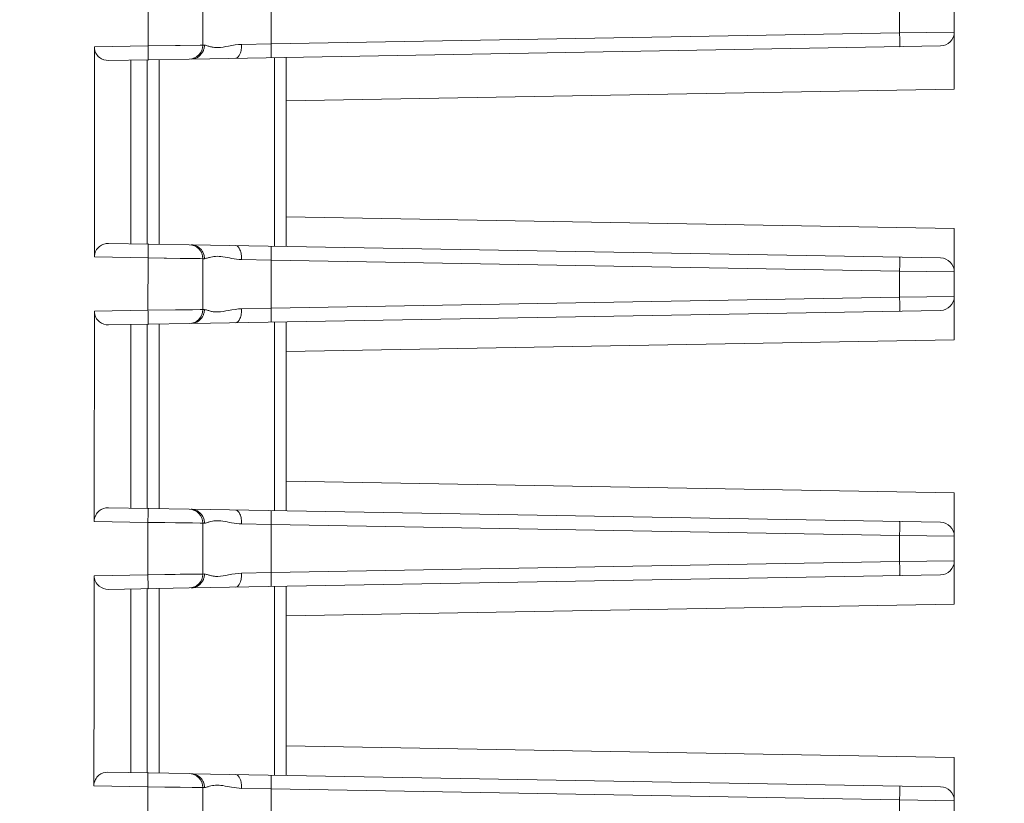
# Model space of a CAD drawing. Header units: millimetres. Extents: x -296 to 295, y -209 to 209.
# Tile 20 of 140: x -233 to -198, y -78 to -50. Entities that reach past the tile are written whole.
import ezdxf

# ---------------------------------------------------------------- set-up
doc = ezdxf.new("R2010")
doc.units = ezdxf.units.MM
doc.header["$MEASUREMENT"] = 0
doc.layers.add('layer 1', color=7, linetype='Continuous')

msp = doc.modelspace()

# ---------------------------------------------------------------- linework, layer by layer
at = {"layer": 'layer 1', "color": 1, "lineweight": 0}
msp.add_open_spline([(295.3283, 209.2747), (295.3283, 209.2747), (295.3283, -208.9236), (295.3283, -208.9236), (295.3283, -208.9236), (-296.1944, -208.9236), (-296.1944, -208.9236), (-296.1944, -208.9236), (-296.1944, 209.2747), (-296.1944, 209.2747), (-296.1944, 209.2747), (295.3283, 209.2747), (295.3283, 209.2747)], degree=3, knots=[0, 0, 0, 0, 0.25, 0.25, 0.25, 0.5, 0.5, 0.5, 0.75, 0.75, 0.75, 1, 1, 1, 1], dxfattribs=at)
at = {"layer": 'layer 1', "color": 5, "lineweight": 0}
msp.add_open_spline([(-281.2487, 194.7284), (-281.2487, 194.7284), (-281.2487, -197.0649), (-281.2487, -197.0649), (-281.2487, -197.0649), (283.3586, -197.0649), (283.3586, -197.0649)], degree=3, knots=[0, 0, 0, 0, 0.5, 0.5, 0.5, 1, 1, 1, 1], dxfattribs=at)
at = {"layer": 'layer 1', "lineweight": 9}
for points in [[(-199.8543, -52.6384), (-199.8543, -52.6384), (-199.8543, -47.6383), (-199.8543, -47.6383)], [(-228.8206, -49.1976), (-228.8206, -49.1976), (-228.8208, -51.0784), (-228.8208, -51.0784)], [(-226.8543, -49.2237), (-226.8543, -49.2237), (-226.8543, -51.053), (-226.8543, -51.053)], [(-224.3979, -49.2751), (-224.3979, -49.2751), (-224.3979, -51.0016), (-224.3979, -51.0016)], [(-201.8194, -50.6075), (-201.8194, -50.6075), (-201.8194, -49.6692), (-201.8194, -49.6692)], [(-201.8194, -50.6075), (-201.8194, -50.6075), (-199.8543, -50.5818), (-199.8543, -50.5818)], [(-200.3456, -51.0817), (-200.0729, -51.0769), (-199.8543, -50.8545), (-199.8543, -50.5818)], [(-201.8194, -50.6075), (-201.8194, -50.6075), (-224.3979, -51.0016), (-224.3979, -51.0016)], [(-230.7434, -51.1122), (-230.7451, -53.6293), (-230.7448, -56.1464), (-230.7465, -58.6634)], [(-228.8208, -51.0784), (-228.8208, -51.0784), (-230.7431, -51.1122), (-230.7431, -51.1122)], [(-226.8543, -51.053), (-226.8543, -51.053), (-228.8207, -51.0784), (-228.8207, -51.0784)], [(-227.662, -51.0633), (-227.662, -51.0633), (-228.8207, -51.0784), (-228.8207, -51.0784)], [(-227.3456, -51.553), (-227.0729, -51.5482), (-226.8543, -51.3258), (-226.8543, -51.053)], [(-227.2731, -51.5517), (-227.2731, -51.5517), (-200.3456, -51.0817), (-200.3456, -51.0817)], [(-226.7939, -51.0518), (-226.7939, -51.0518), (-226.8543, -51.053), (-226.8543, -51.053)], [(-225.4589, -51.0238), (-225.4589, -51.0238), (-224.3979, -51.0016), (-224.3979, -51.0016)], [(-230.2399, -51.6035), (-230.2399, -51.6035), (-227.3456, -51.553), (-227.3456, -51.553)], [(-229.4401, -58.1872), (-229.4401, -58.1872), (-229.4401, -51.5895), (-229.4401, -51.5895)], [(-228.8543, -51.5793), (-228.8543, -51.5793), (-228.8543, -58.1974), (-228.8543, -58.1974)], [(-228.426, -51.5718), (-228.426, -51.5718), (-228.426, -58.2049), (-228.426, -58.2049)], [(-224.2826, -58.2772), (-224.2826, -58.2772), (-224.2826, -51.4995), (-224.2826, -51.4995)], [(-223.8543, -51.492), (-223.8543, -51.492), (-223.8543, -58.2847), (-223.8543, -58.2847)], [(-199.8543, -52.6384), (-199.8543, -52.6384), (-223.8543, -53.0573), (-223.8543, -53.0573)], [(-199.8543, -57.6384), (-199.8543, -57.6384), (-223.8543, -57.2194), (-223.8543, -57.2194)], [(-199.8543, -61.6384), (-199.8543, -61.6384), (-199.8543, -57.6384), (-199.8543, -57.6384)], [(-230.2386, -58.1732), (-230.2386, -58.1732), (-227.3456, -58.2237), (-227.3456, -58.2237)], [(-226.8543, -58.7237), (-226.8543, -58.4509), (-227.0729, -58.2285), (-227.3455, -58.2237)], [(-227.2731, -58.225), (-227.2731, -58.225), (-200.3456, -58.695), (-200.3456, -58.695)], [(-230.7473, -58.6634), (-230.7473, -58.6634), (-228.8225, -58.6975), (-228.8225, -58.6975)], [(-228.8225, -58.6975), (-228.8225, -58.6975), (-228.8231, -60.5784), (-228.8231, -60.5784)], [(-228.8225, -58.6975), (-228.8225, -58.6975), (-226.8543, -58.7237), (-226.8543, -58.7237)], [(-199.8543, -59.1949), (-199.8543, -58.9222), (-200.0729, -58.6998), (-200.3456, -58.695)], [(-226.8543, -60.553), (-226.8543, -60.553), (-226.8543, -58.7237), (-226.8543, -58.7237)], [(-226.8543, -58.7237), (-226.8543, -58.7237), (-226.7939, -58.7249), (-226.7939, -58.7249)], [(-224.3979, -58.7751), (-224.3979, -58.7751), (-225.4589, -58.7529), (-225.4589, -58.7529)], [(-224.3979, -58.7751), (-224.3979, -58.7751), (-224.3979, -60.5016), (-224.3979, -60.5016)], [(-224.3979, -58.7751), (-224.3979, -58.7751), (-201.8194, -59.1692), (-201.8194, -59.1692)], [(-201.8194, -60.1075), (-201.8194, -60.1075), (-201.8194, -59.1692), (-201.8194, -59.1692)], [(-201.8194, -59.1692), (-201.8194, -59.1692), (-199.8543, -59.1949), (-199.8543, -59.1949)], [(-201.8194, -60.1075), (-201.8194, -60.1075), (-224.3979, -60.5016), (-224.3979, -60.5016)], [(-201.8194, -60.1075), (-201.8194, -60.1075), (-199.8543, -60.0818), (-199.8543, -60.0818)], [(-200.3456, -60.5817), (-200.0729, -60.5769), (-199.8543, -60.3545), (-199.8543, -60.0818)], [(-230.7476, -60.612), (-230.7493, -63.1292), (-230.7528, -65.6464), (-230.7546, -68.1636)], [(-228.8231, -60.5784), (-228.8231, -60.5784), (-230.7488, -60.612), (-230.7488, -60.612)], [(-226.8543, -60.553), (-226.8543, -60.553), (-228.823, -60.5784), (-228.823, -60.5784)], [(-227.3456, -61.053), (-227.0729, -61.0482), (-226.8543, -60.8258), (-226.8543, -60.553)], [(-227.2731, -61.0517), (-227.2731, -61.0517), (-200.3456, -60.5817), (-200.3456, -60.5817)], [(-226.7939, -60.5518), (-226.7939, -60.5518), (-226.8543, -60.553), (-226.8543, -60.553)], [(-225.4589, -60.5238), (-225.4589, -60.5238), (-224.3979, -60.5016), (-224.3979, -60.5016)], [(-230.2396, -61.1035), (-230.2396, -61.1035), (-227.3456, -61.053), (-227.3456, -61.053)], [(-229.4401, -67.6872), (-229.4401, -67.6872), (-229.4401, -61.0895), (-229.4401, -61.0895)], [(-228.8543, -61.0793), (-228.8543, -61.0793), (-228.8543, -67.6974), (-228.8543, -67.6974)], [(-228.426, -61.0718), (-228.426, -61.0718), (-228.426, -67.7049), (-228.426, -67.7049)], [(-224.2826, -67.7772), (-224.2826, -67.7772), (-224.2826, -60.9995), (-224.2826, -60.9995)], [(-223.8543, -60.992), (-223.8543, -60.992), (-223.8543, -67.7847), (-223.8543, -67.7847)], [(-199.8543, -61.6384), (-199.8543, -61.6384), (-223.8543, -62.0573), (-223.8543, -62.0573)], [(-199.8543, -67.1384), (-199.8543, -67.1384), (-223.8543, -66.7194), (-223.8543, -66.7194)], [(-199.8543, -71.1384), (-199.8543, -71.1384), (-199.8543, -67.1384), (-199.8543, -67.1384)], [(-227.3456, -67.7237), (-227.3456, -67.7237), (-230.2476, -67.6731), (-230.2476, -67.6731)], [(-226.8543, -68.2237), (-226.8543, -67.9509), (-227.0729, -67.7285), (-227.3456, -67.7237)], [(-227.2731, -67.725), (-227.2731, -67.725), (-200.3456, -68.195), (-200.3456, -68.195)], [(-230.755, -68.1636), (-230.755, -68.1636), (-228.8251, -68.1972), (-228.8251, -68.1972)], [(-228.8251, -68.1972), (-228.8251, -68.1972), (-228.8258, -70.0782), (-228.8258, -70.0782)], [(-228.825, -68.1972), (-228.825, -68.1972), (-226.8543, -68.2237), (-226.8543, -68.2237)], [(-226.8543, -68.2237), (-226.8543, -68.2237), (-226.8543, -70.053), (-226.8543, -70.053)], [(-226.8543, -68.2237), (-226.8543, -68.2237), (-226.7939, -68.2249), (-226.7939, -68.2249)], [(-224.3979, -68.2751), (-224.3979, -68.2751), (-225.4589, -68.2529), (-225.4589, -68.2529)], [(-199.8543, -68.6949), (-199.8543, -68.4222), (-200.0729, -68.1998), (-200.3456, -68.195)], [(-224.3979, -68.2751), (-224.3979, -68.2751), (-224.3979, -70.0016), (-224.3979, -70.0016)], [(-224.3979, -68.2751), (-224.3979, -68.2751), (-201.8194, -68.6692), (-201.8194, -68.6692)], [(-201.8194, -69.6075), (-201.8194, -69.6075), (-201.8194, -68.6692), (-201.8194, -68.6692)], [(-201.8194, -68.6692), (-201.8194, -68.6692), (-199.8543, -68.6949), (-199.8543, -68.6949)], [(-201.8194, -69.6075), (-201.8194, -69.6075), (-224.3979, -70.0016), (-224.3979, -70.0016)], [(-201.8194, -69.6075), (-201.8194, -69.6075), (-199.8543, -69.5818), (-199.8543, -69.5818)], [(-200.3456, -70.0817), (-200.0729, -70.0769), (-199.8543, -69.8545), (-199.8543, -69.5818)], [(-225.4589, -70.0238), (-225.4589, -70.0238), (-224.3979, -70.0016), (-224.3979, -70.0016)], [(-228.8258, -70.0782), (-228.8258, -70.0782), (-230.7571, -70.112), (-230.7571, -70.112)], [(-226.8543, -70.053), (-226.8543, -70.053), (-228.8256, -70.0781), (-228.8256, -70.0781)], [(-227.3456, -70.553), (-227.0729, -70.5482), (-226.8543, -70.3258), (-226.8543, -70.053)], [(-227.2731, -70.5517), (-227.2731, -70.5517), (-200.3456, -70.0817), (-200.3456, -70.0817)], [(-226.7939, -70.0518), (-226.7939, -70.0518), (-226.8543, -70.053), (-226.8543, -70.053)], [(-230.246, -70.6036), (-230.246, -70.6036), (-227.3456, -70.553), (-227.3456, -70.553)], [(-229.4401, -77.1872), (-229.4401, -77.1872), (-229.4401, -70.5895), (-229.4401, -70.5895)], [(-228.8543, -70.5793), (-228.8543, -70.5793), (-228.8543, -77.1974), (-228.8543, -77.1974)], [(-228.426, -70.5718), (-228.426, -70.5718), (-228.426, -77.2049), (-228.426, -77.2049)], [(-224.2826, -77.2772), (-224.2826, -77.2772), (-224.2826, -70.4995), (-224.2826, -70.4995)], [(-223.8543, -70.492), (-223.8543, -70.492), (-223.8543, -77.2847), (-223.8543, -77.2847)], [(-199.8543, -71.1384), (-199.8543, -71.1384), (-223.8532, -71.5573), (-223.8532, -71.5573)], [(-199.8543, -76.6384), (-199.8543, -76.6384), (-223.8543, -76.2194), (-223.8543, -76.2194)], [(-199.8543, -80.6384), (-199.8543, -80.6384), (-199.8543, -76.6384), (-199.8543, -76.6384)], [(-230.2607, -77.1729), (-230.2607, -77.1729), (-227.3456, -77.2237), (-227.3456, -77.2237)], [(-226.8543, -77.7237), (-226.8543, -77.4509), (-227.0729, -77.2285), (-227.3456, -77.2237)], [(-227.2731, -77.225), (-227.2731, -77.225), (-200.3456, -77.695), (-200.3456, -77.695)], [(-230.7673, -77.6632), (-230.7673, -77.6632), (-228.8287, -77.6968), (-228.8287, -77.6968)], [(-228.8287, -77.6968), (-228.8287, -77.6968), (-228.8294, -79.1974), (-228.8294, -79.1974)], [(-228.8285, -77.6968), (-228.8285, -77.6968), (-226.8543, -77.7237), (-226.8543, -77.7237)], [(-226.8543, -77.7237), (-226.8543, -77.7237), (-226.8543, -79.553), (-226.8543, -79.553)], [(-226.8543, -77.7237), (-226.8543, -77.7237), (-226.7939, -77.7249), (-226.7939, -77.7249)], [(-224.3979, -77.7751), (-224.3979, -77.7751), (-225.4589, -77.7529), (-225.4589, -77.7529)], [(-224.3979, -77.7751), (-224.3979, -77.7751), (-224.3979, -79.5016), (-224.3979, -79.5016)], [(-224.3979, -77.7751), (-224.3979, -77.7751), (-201.8194, -78.1692), (-201.8194, -78.1692)], [(-199.8543, -78.1949), (-199.8543, -77.9222), (-200.0729, -77.6998), (-200.3456, -77.695)], [(-201.8194, -79.1075), (-201.8194, -79.1075), (-201.8194, -78.1692), (-201.8194, -78.1692)], [(-199.8543, -78.1949), (-199.8543, -78.1949), (-201.8194, -78.1692), (-201.8194, -78.1692)]]:
    msp.add_open_spline(points, degree=3, dxfattribs=at)
for points, knots in [([(-201.8194, -51.1074), (-201.8161, -51.1073), (-201.8174, -51.1019), (-201.8178, -51.0977), (-201.8184, -51.0927), (-201.8176, -51.0895), (-201.8172, -51.0858), (-201.8166, -51.0808), (-201.8167, -51.075), (-201.8167, -51.0693), (-201.8167, -51.0534), (-201.8162, -51.0384), (-201.816, -51.0231), (-201.8157, -51.0026), (-201.8157, -50.9818), (-201.8158, -50.961), (-201.8158, -50.9357), (-201.8159, -50.9105), (-201.816, -50.8853), (-201.8161, -50.8565), (-201.8164, -50.8277), (-201.8167, -50.7988), (-201.8174, -50.735), (-201.8183, -50.6713), (-201.8194, -50.6075)], [0, 0, 0, 0, 0.125, 0.125, 0.125, 0.25, 0.25, 0.25, 0.375, 0.375, 0.375, 0.5, 0.5, 0.5, 0.625, 0.625, 0.625, 0.75, 0.75, 0.75, 0.875, 0.875, 0.875, 1, 1, 1, 1]), ([(-230.7434, -51.1122), (-230.7434, -51.1322), (-230.7484, -51.1523), (-230.7482, -51.1721), (-230.7479, -51.1918), (-230.7426, -51.2113), (-230.7369, -51.2305), (-230.7261, -51.2672), (-230.7138, -51.303), (-230.697, -51.3367), (-230.667, -51.3969), (-230.6226, -51.4507), (-230.5685, -51.4933), (-230.476, -51.5661), (-230.3554, -51.6061), (-230.2399, -51.6035)], [0, 0, 0, 0, 0.2, 0.2, 0.2, 0.4, 0.4, 0.4, 0.6, 0.6, 0.6, 0.8, 0.8, 0.8, 1, 1, 1, 1]), ([(-228.8207, -51.0784), (-228.8196, -51.1425), (-228.8186, -51.2066), (-228.818, -51.2706), (-228.8177, -51.2995), (-228.8175, -51.3283), (-228.8173, -51.3574), (-228.8171, -51.3828), (-228.8168, -51.4084), (-228.817, -51.4333), (-228.8171, -51.4537), (-228.8175, -51.4736), (-228.8172, -51.4955), (-228.8169, -51.5116), (-228.8163, -51.5288), (-228.8178, -51.5415), (-228.8188, -51.5493), (-228.8205, -51.5554), (-228.8189, -51.5696), (-228.8184, -51.5743), (-228.8175, -51.5798), (-228.8204, -51.5787)], [0, 0, 0, 0, 0.1428571, 0.1428571, 0.1428571, 0.2857143, 0.2857143, 0.2857143, 0.4285714, 0.4285714, 0.4285714, 0.5714286, 0.5714286, 0.5714286, 0.7142857, 0.7142857, 0.7142857, 0.8571429, 0.8571429, 0.8571429, 1, 1, 1, 1]), ([(-226.8543, -51.053), (-226.8543, -51.053), (-226.9504, -51.0542), (-226.9504, -51.0542), (-226.9504, -51.0542), (-227.662, -51.0633), (-227.662, -51.0633)], [0, 0, 0, 0, 0.5, 0.5, 0.5, 1, 1, 1, 1]), ([(-227.2731, -51.5517), (-227.1825, -51.5501), (-227.0906, -51.5208), (-227.0141, -51.4689), (-226.9335, -51.4142), (-226.87, -51.3344), (-226.8338, -51.2459)], [0, 0, 0, 0, 0.5, 0.5, 0.5, 1, 1, 1, 1]), ([(-226.8338, -51.2459), (-226.8272, -51.23), (-226.8214, -51.2137), (-226.8164, -51.1972), (-226.8021, -51.1501), (-226.7938, -51.1008), (-226.7939, -51.0518)], [0, 0, 0, 0, 0.5, 0.5, 0.5, 1, 1, 1, 1]), ([(-225.4589, -51.0238), (-225.6162, -51.0271), (-225.7718, -51.0547), (-225.9272, -51.0847), (-226.057, -51.1097), (-226.1868, -51.1364), (-226.3182, -51.1384), (-226.3716, -51.1392), (-226.4254, -51.136), (-226.4785, -51.1282), (-226.5237, -51.1215), (-226.5685, -51.1115), (-226.6123, -51.0992), (-226.6476, -51.0893), (-226.6823, -51.0779), (-226.7178, -51.0667), (-226.7427, -51.0589), (-226.768, -51.0512), (-226.7939, -51.0518)], [0, 0, 0, 0, 0.1666667, 0.1666667, 0.1666667, 0.3333333, 0.3333333, 0.3333333, 0.5, 0.5, 0.5, 0.6666667, 0.6666667, 0.6666667, 0.8333333, 0.8333333, 0.8333333, 1, 1, 1, 1]), ([(-225.4589, -51.0238), (-225.458, -51.085), (-225.4628, -51.1475), (-225.4717, -51.2071), (-225.4801, -51.2638), (-225.4924, -51.318), (-225.518, -51.376), (-225.5492, -51.4464), (-225.6002, -51.5225), (-225.6711, -51.5237)], [0, 0, 0, 0, 0.3333333, 0.3333333, 0.3333333, 0.6666667, 0.6666667, 0.6666667, 1, 1, 1, 1]), ([(-224.3979, -51.0016), (-224.3968, -51.0653), (-224.3959, -51.1291), (-224.3952, -51.1928), (-224.3949, -51.2216), (-224.3947, -51.2505), (-224.3945, -51.2793), (-224.3944, -51.3045), (-224.3944, -51.3296), (-224.3943, -51.355), (-224.3943, -51.3757), (-224.3942, -51.3966), (-224.3945, -51.4171), (-224.3948, -51.4324), (-224.3952, -51.4474), (-224.3952, -51.4634), (-224.3952, -51.4691), (-224.3952, -51.4749), (-224.3958, -51.4799), (-224.3962, -51.4835), (-224.3969, -51.4867), (-224.3964, -51.4918), (-224.3959, -51.496), (-224.3946, -51.5015), (-224.3979, -51.5015)], [0, 0, 0, 0, 0.125, 0.125, 0.125, 0.25, 0.25, 0.25, 0.375, 0.375, 0.375, 0.5, 0.5, 0.5, 0.625, 0.625, 0.625, 0.75, 0.75, 0.75, 0.875, 0.875, 0.875, 1, 1, 1, 1]), ([(-230.7465, -58.6634), (-230.7463, -58.5867), (-230.7281, -58.5085), (-230.6928, -58.4396), (-230.6619, -58.3792), (-230.6179, -58.3259), (-230.5652, -58.2833), (-230.5183, -58.2454), (-230.4645, -58.2159), (-230.4072, -58.1974), (-230.3529, -58.1798), (-230.2954, -58.1719), (-230.2386, -58.1729)], [0, 0, 0, 0, 0.25, 0.25, 0.25, 0.5, 0.5, 0.5, 0.75, 0.75, 0.75, 1, 1, 1, 1]), ([(-228.8224, -58.6975), (-228.8213, -58.6337), (-228.8204, -58.5699), (-228.8197, -58.5061), (-228.8194, -58.4772), (-228.8191, -58.4484), (-228.8189, -58.4196), (-228.8187, -58.3943), (-228.8186, -58.369), (-228.8186, -58.3438), (-228.8186, -58.3231), (-228.8186, -58.3025), (-228.8187, -58.2816), (-228.8188, -58.2661), (-228.8188, -58.2506), (-228.8193, -58.2354), (-228.8194, -58.2299), (-228.8196, -58.2245), (-228.8197, -58.2188), (-228.8198, -58.2147), (-228.8198, -58.2104), (-228.8203, -58.2069), (-228.8206, -58.2047), (-228.821, -58.2029), (-228.8209, -58.1997), (-228.8209, -58.1985), (-228.8208, -58.1972), (-228.8217, -58.1972)], [0, 0, 0, 0, 0.1111111, 0.1111111, 0.1111111, 0.2222222, 0.2222222, 0.2222222, 0.3333333, 0.3333333, 0.3333333, 0.4444444, 0.4444444, 0.4444444, 0.5555556, 0.5555556, 0.5555556, 0.6666667, 0.6666667, 0.6666667, 0.7777778, 0.7777778, 0.7777778, 0.8888889, 0.8888889, 0.8888889, 1, 1, 1, 1]), ([(-227.0891, -58.2672), (-227.1042, -58.2605), (-227.1196, -58.2546), (-227.1353, -58.2494), (-227.1797, -58.2347), (-227.2264, -58.2258), (-227.2731, -58.225)], [0, 0, 0, 0, 0.5, 0.5, 0.5, 1, 1, 1, 1]), ([(-226.8318, -58.5357), (-226.8553, -58.4766), (-226.8893, -58.4205), (-226.9337, -58.3743), (-226.9775, -58.3286), (-227.0315, -58.2925), (-227.0891, -58.2672)], [0, 0, 0, 0, 0.5, 0.5, 0.5, 1, 1, 1, 1]), ([(-225.6711, -58.253), (-225.6002, -58.2542), (-225.5492, -58.3303), (-225.518, -58.4007), (-225.4924, -58.4587), (-225.4801, -58.5129), (-225.4717, -58.5697), (-225.4628, -58.6292), (-225.458, -58.6917), (-225.4589, -58.7529)], [0, 0, 0, 0, 0.3333333, 0.3333333, 0.3333333, 0.6666667, 0.6666667, 0.6666667, 1, 1, 1, 1]), ([(-224.3979, -58.2752), (-224.3947, -58.2752), (-224.3959, -58.2807), (-224.3964, -58.2848), (-224.3969, -58.2899), (-224.3962, -58.2931), (-224.3958, -58.2968), (-224.3952, -58.3018), (-224.3952, -58.3076), (-224.3952, -58.3133), (-224.3952, -58.3292), (-224.3948, -58.3442), (-224.3945, -58.3595), (-224.3942, -58.38), (-224.3943, -58.4008), (-224.3943, -58.4216), (-224.3944, -58.4469), (-224.3944, -58.4721), (-224.3945, -58.4973), (-224.3947, -58.5261), (-224.3949, -58.5549), (-224.3952, -58.5838), (-224.3959, -58.6476), (-224.3968, -58.7113), (-224.3979, -58.7751)], [0, 0, 0, 0, 0.125, 0.125, 0.125, 0.25, 0.25, 0.25, 0.375, 0.375, 0.375, 0.5, 0.5, 0.5, 0.625, 0.625, 0.625, 0.75, 0.75, 0.75, 0.875, 0.875, 0.875, 1, 1, 1, 1]), ([(-228.8225, -58.6975), (-228.8225, -58.6975), (-227.6629, -58.7127), (-227.6629, -58.7127), (-227.6629, -58.7127), (-227.2291, -58.7185), (-227.2291, -58.7185), (-227.2291, -58.7185), (-226.9505, -58.7223), (-226.9505, -58.7223), (-226.9505, -58.7223), (-226.8543, -58.7237), (-226.8543, -58.7237)], [0, 0, 0, 0, 0.25, 0.25, 0.25, 0.5, 0.5, 0.5, 0.75, 0.75, 0.75, 1, 1, 1, 1]), ([(-226.7939, -58.7249), (-226.7939, -58.7095), (-226.7947, -58.6941), (-226.7963, -58.6787), (-226.8012, -58.6298), (-226.8136, -58.5813), (-226.8318, -58.5357)], [0, 0, 0, 0, 0.5, 0.5, 0.5, 1, 1, 1, 1]), ([(-226.7939, -58.7249), (-226.7681, -58.7255), (-226.7429, -58.7178), (-226.718, -58.7101), (-226.6827, -58.699), (-226.6483, -58.6877), (-226.613, -58.6778)], [0, 0, 0, 0, 0.5, 0.5, 0.5, 1, 1, 1, 1]), ([(-226.613, -58.6778), (-226.5443, -58.6584), (-226.4734, -58.6449), (-226.4022, -58.6403), (-226.3128, -58.6345), (-226.2229, -58.6429), (-226.1341, -58.6558), (-226.0276, -58.6714), (-225.9228, -58.6936), (-225.817, -58.7125), (-225.6986, -58.7335), (-225.579, -58.7504), (-225.4589, -58.7529)], [0, 0, 0, 0, 0.25, 0.25, 0.25, 0.5, 0.5, 0.5, 0.75, 0.75, 0.75, 1, 1, 1, 1]), ([(-201.8194, -59.1692), (-201.8183, -59.1055), (-201.8174, -59.0418), (-201.8167, -58.978), (-201.8164, -58.9492), (-201.8162, -58.9203), (-201.816, -58.8916), (-201.8159, -58.8663), (-201.8158, -58.8412), (-201.8158, -58.8159), (-201.8157, -58.7951), (-201.8157, -58.7742), (-201.816, -58.7537), (-201.8162, -58.7384), (-201.8167, -58.7234), (-201.8167, -58.7074), (-201.8167, -58.7017), (-201.8166, -58.6959), (-201.8172, -58.6909), (-201.8176, -58.6873), (-201.8184, -58.6841), (-201.8178, -58.679), (-201.8174, -58.6748), (-201.8161, -58.6694), (-201.8194, -58.6693)], [0, 0, 0, 0, 0.125, 0.125, 0.125, 0.25, 0.25, 0.25, 0.375, 0.375, 0.375, 0.5, 0.5, 0.5, 0.625, 0.625, 0.625, 0.75, 0.75, 0.75, 0.875, 0.875, 0.875, 1, 1, 1, 1]), ([(-201.8194, -60.6074), (-201.8161, -60.6073), (-201.8174, -60.6019), (-201.8178, -60.5977), (-201.8184, -60.5927), (-201.8176, -60.5895), (-201.8172, -60.5858), (-201.8166, -60.5808), (-201.8167, -60.575), (-201.8167, -60.5693), (-201.8167, -60.5534), (-201.8162, -60.5384), (-201.816, -60.5231), (-201.8157, -60.5026), (-201.8157, -60.4818), (-201.8158, -60.461), (-201.8158, -60.4357), (-201.8159, -60.4105), (-201.816, -60.3853), (-201.8161, -60.3565), (-201.8164, -60.3277), (-201.8167, -60.2988), (-201.8174, -60.235), (-201.8183, -60.1713), (-201.8194, -60.1075)], [0, 0, 0, 0, 0.125, 0.125, 0.125, 0.25, 0.25, 0.25, 0.375, 0.375, 0.375, 0.5, 0.5, 0.5, 0.625, 0.625, 0.625, 0.75, 0.75, 0.75, 0.875, 0.875, 0.875, 1, 1, 1, 1]), ([(-230.7476, -60.612), (-230.7477, -60.6887), (-230.7281, -60.7665), (-230.6927, -60.8354), (-230.6618, -60.8958), (-230.6187, -60.9493), (-230.5656, -60.9919), (-230.4748, -61.0646), (-230.3544, -61.1054), (-230.2396, -61.1035)], [0, 0, 0, 0, 0.3333333, 0.3333333, 0.3333333, 0.6666667, 0.6666667, 0.6666667, 1, 1, 1, 1]), ([(-226.8543, -60.553), (-226.8543, -60.553), (-226.9505, -60.5542), (-226.9505, -60.5542), (-226.9505, -60.5542), (-227.2292, -60.5577), (-227.2292, -60.5577), (-227.2292, -60.5577), (-227.6632, -60.5633), (-227.6632, -60.5633), (-227.6632, -60.5633), (-228.823, -60.5784), (-228.823, -60.5784)], [0, 0, 0, 0, 0.25, 0.25, 0.25, 0.5, 0.5, 0.5, 0.75, 0.75, 0.75, 1, 1, 1, 1]), ([(-228.8229, -60.5783), (-228.8218, -60.6421), (-228.8208, -60.7059), (-228.8201, -60.7696), (-228.8198, -60.7984), (-228.8196, -60.8273), (-228.8194, -60.8561), (-228.8192, -60.8814), (-228.819, -60.9066), (-228.819, -60.9319), (-228.819, -60.9526), (-228.819, -60.9733), (-228.8191, -60.9941), (-228.8192, -61.0096), (-228.8192, -61.0251), (-228.8197, -61.0404), (-228.8198, -61.0459), (-228.82, -61.0513), (-228.8201, -61.057), (-228.8202, -61.0611), (-228.8202, -61.0654), (-228.8206, -61.069), (-228.8209, -61.0711), (-228.8214, -61.0731), (-228.8213, -61.0762), (-228.8212, -61.0774), (-228.8211, -61.0786), (-228.822, -61.0787)], [0, 0, 0, 0, 0.1111111, 0.1111111, 0.1111111, 0.2222222, 0.2222222, 0.2222222, 0.3333333, 0.3333333, 0.3333333, 0.4444444, 0.4444444, 0.4444444, 0.5555556, 0.5555556, 0.5555556, 0.6666667, 0.6666667, 0.6666667, 0.7777778, 0.7777778, 0.7777778, 0.8888889, 0.8888889, 0.8888889, 1, 1, 1, 1]), ([(-227.2731, -61.0517), (-227.1825, -61.0501), (-227.0906, -61.0208), (-227.0141, -60.9689), (-226.9335, -60.9142), (-226.87, -60.8344), (-226.8338, -60.7459)], [0, 0, 0, 0, 0.5, 0.5, 0.5, 1, 1, 1, 1]), ([(-226.8338, -60.7459), (-226.8272, -60.73), (-226.8214, -60.7137), (-226.8164, -60.6972), (-226.8021, -60.6501), (-226.7938, -60.6008), (-226.7939, -60.5518)], [0, 0, 0, 0, 0.5, 0.5, 0.5, 1, 1, 1, 1]), ([(-225.4589, -60.5238), (-225.6162, -60.5271), (-225.7718, -60.5547), (-225.9272, -60.5847), (-226.057, -60.6097), (-226.1868, -60.6364), (-226.3182, -60.6384), (-226.3716, -60.6392), (-226.4254, -60.636), (-226.4785, -60.6282), (-226.5237, -60.6215), (-226.5685, -60.6115), (-226.6123, -60.5992), (-226.6476, -60.5893), (-226.6823, -60.5779), (-226.7178, -60.5667), (-226.7427, -60.5589), (-226.768, -60.5512), (-226.7939, -60.5518)], [0, 0, 0, 0, 0.1666667, 0.1666667, 0.1666667, 0.3333333, 0.3333333, 0.3333333, 0.5, 0.5, 0.5, 0.6666667, 0.6666667, 0.6666667, 0.8333333, 0.8333333, 0.8333333, 1, 1, 1, 1]), ([(-225.4589, -60.5238), (-225.458, -60.585), (-225.4628, -60.6475), (-225.4717, -60.7071), (-225.4801, -60.7638), (-225.4924, -60.818), (-225.518, -60.876), (-225.5492, -60.9464), (-225.6002, -61.0225), (-225.6711, -61.0237)], [0, 0, 0, 0, 0.3333333, 0.3333333, 0.3333333, 0.6666667, 0.6666667, 0.6666667, 1, 1, 1, 1]), ([(-224.3979, -60.5016), (-224.3968, -60.5653), (-224.3959, -60.6291), (-224.3952, -60.6928), (-224.3949, -60.7216), (-224.3947, -60.7505), (-224.3945, -60.7793), (-224.3944, -60.8045), (-224.3944, -60.8296), (-224.3943, -60.855), (-224.3943, -60.8757), (-224.3942, -60.8966), (-224.3945, -60.9171), (-224.3948, -60.9324), (-224.3952, -60.9474), (-224.3952, -60.9634), (-224.3952, -60.9691), (-224.3952, -60.9749), (-224.3958, -60.9799), (-224.3962, -60.9835), (-224.3969, -60.9867), (-224.3964, -60.9918), (-224.3959, -60.996), (-224.3946, -61.0015), (-224.3979, -61.0015)], [0, 0, 0, 0, 0.125, 0.125, 0.125, 0.25, 0.25, 0.25, 0.375, 0.375, 0.375, 0.5, 0.5, 0.5, 0.625, 0.625, 0.625, 0.75, 0.75, 0.75, 0.875, 0.875, 0.875, 1, 1, 1, 1]), ([(-230.7546, -68.1636), (-230.7545, -68.087), (-230.7358, -68.0091), (-230.7007, -67.9402), (-230.67, -67.8799), (-230.6268, -67.8266), (-230.5735, -67.7842), (-230.4825, -67.7116), (-230.3624, -67.6711), (-230.2476, -67.6731)], [0, 0, 0, 0, 0.3333333, 0.3333333, 0.3333333, 0.6666667, 0.6666667, 0.6666667, 1, 1, 1, 1]), ([(-228.8249, -68.1972), (-228.8238, -68.1335), (-228.8229, -68.0698), (-228.8222, -68.0062), (-228.8219, -67.9774), (-228.8216, -67.9486), (-228.8214, -67.9198), (-228.8212, -67.8946), (-228.821, -67.8694), (-228.8209, -67.8442), (-228.8209, -67.8236), (-228.8209, -67.803), (-228.821, -67.7822), (-228.821, -67.7667), (-228.821, -67.7512), (-228.8214, -67.736), (-228.8216, -67.7306), (-228.8217, -67.7252), (-228.8218, -67.7195), (-228.8219, -67.7154), (-228.8219, -67.7111), (-228.8223, -67.7076), (-228.8226, -67.7054), (-228.823, -67.7036), (-228.8229, -67.7004), (-228.8229, -67.6992), (-228.8227, -67.6979), (-228.8236, -67.6979)], [0, 0, 0, 0, 0.1111111, 0.1111111, 0.1111111, 0.2222222, 0.2222222, 0.2222222, 0.3333333, 0.3333333, 0.3333333, 0.4444444, 0.4444444, 0.4444444, 0.5555556, 0.5555556, 0.5555556, 0.6666667, 0.6666667, 0.6666667, 0.7777778, 0.7777778, 0.7777778, 0.8888889, 0.8888889, 0.8888889, 1, 1, 1, 1]), ([(-227.0891, -67.7672), (-227.1042, -67.7605), (-227.1196, -67.7546), (-227.1353, -67.7494), (-227.1797, -67.7347), (-227.2264, -67.7258), (-227.2731, -67.725)], [0, 0, 0, 0, 0.5, 0.5, 0.5, 1, 1, 1, 1]), ([(-226.8318, -68.0357), (-226.8553, -67.9766), (-226.8893, -67.9205), (-226.9337, -67.8743), (-226.9775, -67.8286), (-227.0315, -67.7925), (-227.0891, -67.7672)], [0, 0, 0, 0, 0.5, 0.5, 0.5, 1, 1, 1, 1]), ([(-225.6711, -67.753), (-225.6002, -67.7542), (-225.5492, -67.8303), (-225.518, -67.9007), (-225.4924, -67.9587), (-225.4801, -68.0129), (-225.4717, -68.0697), (-225.4628, -68.1292), (-225.458, -68.1917), (-225.4589, -68.2529)], [0, 0, 0, 0, 0.3333333, 0.3333333, 0.3333333, 0.6666667, 0.6666667, 0.6666667, 1, 1, 1, 1]), ([(-224.3979, -67.7752), (-224.3947, -67.7752), (-224.3959, -67.7807), (-224.3964, -67.7848), (-224.3969, -67.7899), (-224.3962, -67.7931), (-224.3958, -67.7968), (-224.3952, -67.8018), (-224.3952, -67.8076), (-224.3952, -67.8133), (-224.3952, -67.8292), (-224.3948, -67.8442), (-224.3945, -67.8595), (-224.3942, -67.88), (-224.3943, -67.9008), (-224.3943, -67.9216), (-224.3944, -67.9469), (-224.3944, -67.9721), (-224.3945, -67.9973), (-224.3947, -68.0261), (-224.3949, -68.0549), (-224.3952, -68.0838), (-224.3959, -68.1476), (-224.3968, -68.2113), (-224.3979, -68.2751)], [0, 0, 0, 0, 0.125, 0.125, 0.125, 0.25, 0.25, 0.25, 0.375, 0.375, 0.375, 0.5, 0.5, 0.5, 0.625, 0.625, 0.625, 0.75, 0.75, 0.75, 0.875, 0.875, 0.875, 1, 1, 1, 1]), ([(-228.825, -68.1972), (-228.825, -68.1972), (-228.2131, -68.2053), (-228.2131, -68.2053), (-228.2131, -68.2053), (-227.6641, -68.2125), (-227.6641, -68.2125), (-227.6641, -68.2125), (-227.2296, -68.2184), (-227.2296, -68.2184), (-227.2296, -68.2184), (-226.9506, -68.2222), (-226.9506, -68.2222), (-226.9506, -68.2222), (-226.8543, -68.2237), (-226.8543, -68.2237)], [0, 0, 0, 0, 0.2, 0.2, 0.2, 0.4, 0.4, 0.4, 0.6, 0.6, 0.6, 0.8, 0.8, 0.8, 1, 1, 1, 1]), ([(-226.7939, -68.2249), (-226.7939, -68.2095), (-226.7947, -68.1941), (-226.7963, -68.1787), (-226.8012, -68.1298), (-226.8136, -68.0813), (-226.8318, -68.0357)], [0, 0, 0, 0, 0.5, 0.5, 0.5, 1, 1, 1, 1]), ([(-226.7939, -68.2249), (-226.7681, -68.2255), (-226.7428, -68.2178), (-226.7179, -68.21), (-226.6825, -68.1989), (-226.648, -68.1876), (-226.6126, -68.1776)], [0, 0, 0, 0, 0.5, 0.5, 0.5, 1, 1, 1, 1]), ([(-226.6126, -68.1776), (-226.5439, -68.1583), (-226.473, -68.1448), (-226.4018, -68.1403), (-226.3125, -68.1346), (-226.2225, -68.1429), (-226.1338, -68.1559), (-226.0273, -68.1714), (-225.9226, -68.1937), (-225.8168, -68.2125), (-225.6985, -68.2336), (-225.5789, -68.2504), (-225.4589, -68.2529)], [0, 0, 0, 0, 0.25, 0.25, 0.25, 0.5, 0.5, 0.5, 0.75, 0.75, 0.75, 1, 1, 1, 1]), ([(-201.8194, -68.6692), (-201.8183, -68.6055), (-201.8174, -68.5418), (-201.8167, -68.478), (-201.8164, -68.4492), (-201.8162, -68.4203), (-201.816, -68.3916), (-201.8159, -68.3663), (-201.8158, -68.3412), (-201.8158, -68.3159), (-201.8157, -68.2951), (-201.8157, -68.2742), (-201.816, -68.2537), (-201.8162, -68.2384), (-201.8167, -68.2234), (-201.8167, -68.2074), (-201.8167, -68.2017), (-201.8166, -68.1959), (-201.8172, -68.1909), (-201.8176, -68.1873), (-201.8184, -68.1841), (-201.8178, -68.179), (-201.8174, -68.1748), (-201.8161, -68.1694), (-201.8194, -68.1693)], [0, 0, 0, 0, 0.125, 0.125, 0.125, 0.25, 0.25, 0.25, 0.375, 0.375, 0.375, 0.5, 0.5, 0.5, 0.625, 0.625, 0.625, 0.75, 0.75, 0.75, 0.875, 0.875, 0.875, 1, 1, 1, 1]), ([(-201.8194, -70.1074), (-201.8161, -70.1073), (-201.8174, -70.1019), (-201.8178, -70.0977), (-201.8184, -70.0927), (-201.8176, -70.0895), (-201.8172, -70.0858), (-201.8166, -70.0808), (-201.8167, -70.075), (-201.8167, -70.0693), (-201.8167, -70.0534), (-201.8162, -70.0384), (-201.816, -70.0231), (-201.8157, -70.0026), (-201.8157, -69.9818), (-201.8158, -69.961), (-201.8158, -69.9357), (-201.8159, -69.9105), (-201.816, -69.8853), (-201.8161, -69.8565), (-201.8164, -69.8277), (-201.8167, -69.7988), (-201.8174, -69.735), (-201.8183, -69.6713), (-201.8194, -69.6075)], [0, 0, 0, 0, 0.125, 0.125, 0.125, 0.25, 0.25, 0.25, 0.375, 0.375, 0.375, 0.5, 0.5, 0.5, 0.625, 0.625, 0.625, 0.75, 0.75, 0.75, 0.875, 0.875, 0.875, 1, 1, 1, 1]), ([(-225.4589, -70.0238), (-225.6162, -70.0271), (-225.7718, -70.0547), (-225.9272, -70.0847), (-226.057, -70.1097), (-226.1868, -70.1364), (-226.3182, -70.1384), (-226.3716, -70.1392), (-226.4254, -70.136), (-226.4785, -70.1282), (-226.5237, -70.1215), (-226.5685, -70.1115), (-226.6123, -70.0992), (-226.6476, -70.0893), (-226.6823, -70.0779), (-226.7178, -70.0667), (-226.7427, -70.0589), (-226.768, -70.0512), (-226.7939, -70.0518)], [0, 0, 0, 0, 0.1666667, 0.1666667, 0.1666667, 0.3333333, 0.3333333, 0.3333333, 0.5, 0.5, 0.5, 0.6666667, 0.6666667, 0.6666667, 0.8333333, 0.8333333, 0.8333333, 1, 1, 1, 1]), ([(-225.6711, -70.5237), (-225.6002, -70.5225), (-225.5492, -70.4464), (-225.518, -70.376), (-225.4924, -70.318), (-225.4801, -70.2638), (-225.4717, -70.2071), (-225.4628, -70.1475), (-225.458, -70.085), (-225.4589, -70.0238)], [0, 0, 0, 0, 0.3333333, 0.3333333, 0.3333333, 0.6666667, 0.6666667, 0.6666667, 1, 1, 1, 1]), ([(-224.3979, -70.0016), (-224.3968, -70.0653), (-224.3959, -70.1291), (-224.3952, -70.1928), (-224.3949, -70.2216), (-224.3947, -70.2505), (-224.3945, -70.2793), (-224.3944, -70.3045), (-224.3944, -70.3296), (-224.3943, -70.355), (-224.3943, -70.3757), (-224.3942, -70.3966), (-224.3945, -70.4171), (-224.3948, -70.4324), (-224.3952, -70.4474), (-224.3952, -70.4634), (-224.3952, -70.4691), (-224.3952, -70.4749), (-224.3958, -70.4799), (-224.3962, -70.4835), (-224.3969, -70.4867), (-224.3964, -70.4918), (-224.3959, -70.496), (-224.3946, -70.5015), (-224.3979, -70.5015)], [0, 0, 0, 0, 0.125, 0.125, 0.125, 0.25, 0.25, 0.25, 0.375, 0.375, 0.375, 0.5, 0.5, 0.5, 0.625, 0.625, 0.625, 0.75, 0.75, 0.75, 0.875, 0.875, 0.875, 1, 1, 1, 1]), ([(-230.7558, -70.112), (-230.7562, -70.7413), (-230.759, -71.3705), (-230.7602, -71.9998), (-230.7619, -72.9437), (-230.76, -73.8876), (-230.7611, -74.8315), (-230.7622, -75.7754), (-230.7663, -76.7193), (-230.767, -77.6632)], [0, 0, 0, 0, 0.3333333, 0.3333333, 0.3333333, 0.6666667, 0.6666667, 0.6666667, 1, 1, 1, 1]), ([(-230.246, -70.6036), (-230.3608, -70.6052), (-230.4796, -70.5664), (-230.5714, -70.4912), (-230.6839, -70.3992), (-230.7559, -70.2526), (-230.7558, -70.112)], [0, 0, 0, 0, 0.5, 0.5, 0.5, 1, 1, 1, 1]), ([(-228.8257, -70.0782), (-228.8246, -70.1419), (-228.8236, -70.2055), (-228.8228, -70.2691), (-228.8225, -70.2979), (-228.8222, -70.3267), (-228.822, -70.3554), (-228.8218, -70.3807), (-228.8217, -70.4059), (-228.8216, -70.4311), (-228.8215, -70.4519), (-228.8213, -70.4728), (-228.8216, -70.4934), (-228.8217, -70.5088), (-228.8221, -70.524), (-228.822, -70.5399), (-228.822, -70.5455), (-228.8219, -70.5513), (-228.8224, -70.5565), (-228.8227, -70.5603), (-228.8234, -70.5639), (-228.8228, -70.5686), (-228.8223, -70.5726), (-228.8209, -70.5775), (-228.8241, -70.5788)], [0, 0, 0, 0, 0.125, 0.125, 0.125, 0.25, 0.25, 0.25, 0.375, 0.375, 0.375, 0.5, 0.5, 0.5, 0.625, 0.625, 0.625, 0.75, 0.75, 0.75, 0.875, 0.875, 0.875, 1, 1, 1, 1]), ([(-226.8543, -70.053), (-226.8543, -70.053), (-226.9507, -70.0541), (-226.9507, -70.0541), (-226.9507, -70.0541), (-227.2298, -70.0575), (-227.2298, -70.0575), (-227.2298, -70.0575), (-227.6644, -70.0631), (-227.6644, -70.0631), (-227.6644, -70.0631), (-228.2136, -70.0702), (-228.2136, -70.0702), (-228.2136, -70.0702), (-228.8256, -70.0781), (-228.8256, -70.0781)], [0, 0, 0, 0, 0.2, 0.2, 0.2, 0.4, 0.4, 0.4, 0.6, 0.6, 0.6, 0.8, 0.8, 0.8, 1, 1, 1, 1]), ([(-227.2731, -70.5517), (-227.1825, -70.5501), (-227.0906, -70.5208), (-227.0141, -70.4689), (-226.9335, -70.4142), (-226.87, -70.3344), (-226.8338, -70.2459)], [0, 0, 0, 0, 0.5, 0.5, 0.5, 1, 1, 1, 1]), ([(-226.8338, -70.2459), (-226.8272, -70.23), (-226.8214, -70.2137), (-226.8164, -70.1972), (-226.8021, -70.1501), (-226.7938, -70.1008), (-226.7939, -70.0518)], [0, 0, 0, 0, 0.5, 0.5, 0.5, 1, 1, 1, 1]), ([(-230.767, -77.6632), (-230.7669, -77.5867), (-230.748, -77.5089), (-230.713, -77.4401), (-230.6823, -77.3798), (-230.6392, -77.3265), (-230.5861, -77.284), (-230.4953, -77.2115), (-230.3753, -77.1709), (-230.2607, -77.1729)], [0, 0, 0, 0, 0.3333333, 0.3333333, 0.3333333, 0.6666667, 0.6666667, 0.6666667, 1, 1, 1, 1]), ([(-228.8285, -77.6968), (-228.8273, -77.6332), (-228.8264, -77.5695), (-228.8256, -77.5058), (-228.8253, -77.4771), (-228.825, -77.4483), (-228.8247, -77.4196), (-228.8245, -77.3944), (-228.8243, -77.3692), (-228.8242, -77.344), (-228.8241, -77.3234), (-228.8241, -77.3028), (-228.8241, -77.282), (-228.8241, -77.2666), (-228.824, -77.251), (-228.8244, -77.2359), (-228.8245, -77.2305), (-228.8247, -77.2251), (-228.8247, -77.2194), (-228.8247, -77.2153), (-228.8246, -77.211), (-228.8251, -77.2075), (-228.8254, -77.2054), (-228.8258, -77.2036), (-228.8256, -77.2003), (-228.8255, -77.1992), (-228.8254, -77.1979), (-228.8262, -77.1979)], [0, 0, 0, 0, 0.1111111, 0.1111111, 0.1111111, 0.2222222, 0.2222222, 0.2222222, 0.3333333, 0.3333333, 0.3333333, 0.4444444, 0.4444444, 0.4444444, 0.5555556, 0.5555556, 0.5555556, 0.6666667, 0.6666667, 0.6666667, 0.7777778, 0.7777778, 0.7777778, 0.8888889, 0.8888889, 0.8888889, 1, 1, 1, 1]), ([(-227.0891, -77.2672), (-227.1042, -77.2605), (-227.1196, -77.2546), (-227.1353, -77.2494), (-227.1797, -77.2347), (-227.2264, -77.2258), (-227.2731, -77.225)], [0, 0, 0, 0, 0.5, 0.5, 0.5, 1, 1, 1, 1]), ([(-226.8318, -77.5357), (-226.8553, -77.4766), (-226.8893, -77.4205), (-226.9337, -77.3743), (-226.9775, -77.3286), (-227.0315, -77.2925), (-227.0891, -77.2672)], [0, 0, 0, 0, 0.5, 0.5, 0.5, 1, 1, 1, 1]), ([(-225.6711, -77.253), (-225.6002, -77.2542), (-225.5492, -77.3303), (-225.518, -77.4007), (-225.4924, -77.4587), (-225.4801, -77.5129), (-225.4717, -77.5697), (-225.4628, -77.6292), (-225.458, -77.6917), (-225.4589, -77.7529)], [0, 0, 0, 0, 0.3333333, 0.3333333, 0.3333333, 0.6666667, 0.6666667, 0.6666667, 1, 1, 1, 1]), ([(-224.3979, -77.2752), (-224.3947, -77.2752), (-224.3959, -77.2807), (-224.3964, -77.2848), (-224.3969, -77.2899), (-224.3962, -77.2931), (-224.3958, -77.2968), (-224.3952, -77.3018), (-224.3952, -77.3076), (-224.3952, -77.3133), (-224.3952, -77.3292), (-224.3948, -77.3442), (-224.3945, -77.3595), (-224.3942, -77.38), (-224.3943, -77.4008), (-224.3943, -77.4216), (-224.3944, -77.4469), (-224.3944, -77.4721), (-224.3945, -77.4973), (-224.3947, -77.5261), (-224.3949, -77.5549), (-224.3952, -77.5838), (-224.3959, -77.6476), (-224.3968, -77.7113), (-224.3979, -77.7751)], [0, 0, 0, 0, 0.125, 0.125, 0.125, 0.25, 0.25, 0.25, 0.375, 0.375, 0.375, 0.5, 0.5, 0.5, 0.625, 0.625, 0.625, 0.75, 0.75, 0.75, 0.875, 0.875, 0.875, 1, 1, 1, 1]), ([(-228.8285, -77.6968), (-228.8285, -77.6968), (-228.2158, -77.7049), (-228.2158, -77.7049), (-228.2158, -77.7049), (-227.6658, -77.7122), (-227.6658, -77.7122), (-227.6658, -77.7122), (-227.2305, -77.7181), (-227.2305, -77.7181), (-227.2305, -77.7181), (-226.9509, -77.7221), (-226.9509, -77.7221), (-226.9509, -77.7221), (-226.8543, -77.7237), (-226.8543, -77.7237)], [0, 0, 0, 0, 0.2, 0.2, 0.2, 0.4, 0.4, 0.4, 0.6, 0.6, 0.6, 0.8, 0.8, 0.8, 1, 1, 1, 1]), ([(-226.7939, -77.7249), (-226.7939, -77.7095), (-226.7947, -77.6941), (-226.7963, -77.6787), (-226.8012, -77.6298), (-226.8136, -77.5813), (-226.8318, -77.5357)], [0, 0, 0, 0, 0.5, 0.5, 0.5, 1, 1, 1, 1]), ([(-226.7939, -77.7249), (-226.7681, -77.7255), (-226.7428, -77.7178), (-226.7179, -77.71), (-226.6825, -77.6989), (-226.648, -77.6876), (-226.6126, -77.6776)], [0, 0, 0, 0, 0.5, 0.5, 0.5, 1, 1, 1, 1]), ([(-226.6126, -77.6776), (-226.5439, -77.6583), (-226.473, -77.6448), (-226.4018, -77.6403), (-226.3125, -77.6346), (-226.2225, -77.6429), (-226.1338, -77.6559), (-226.0273, -77.6714), (-225.9226, -77.6937), (-225.8168, -77.7125), (-225.6985, -77.7336), (-225.5789, -77.7504), (-225.4589, -77.7529)], [0, 0, 0, 0, 0.25, 0.25, 0.25, 0.5, 0.5, 0.5, 0.75, 0.75, 0.75, 1, 1, 1, 1]), ([(-201.8194, -78.1692), (-201.8183, -78.1055), (-201.8174, -78.0418), (-201.8167, -77.978), (-201.8164, -77.9492), (-201.8162, -77.9203), (-201.816, -77.8916), (-201.8159, -77.8663), (-201.8158, -77.8412), (-201.8158, -77.8159), (-201.8157, -77.7951), (-201.8157, -77.7742), (-201.816, -77.7537), (-201.8162, -77.7384), (-201.8167, -77.7234), (-201.8167, -77.7074), (-201.8167, -77.7017), (-201.8166, -77.6959), (-201.8172, -77.6909), (-201.8176, -77.6873), (-201.8184, -77.6841), (-201.8178, -77.679), (-201.8174, -77.6748), (-201.8161, -77.6694), (-201.8194, -77.6693)], [0, 0, 0, 0, 0.125, 0.125, 0.125, 0.25, 0.25, 0.25, 0.375, 0.375, 0.375, 0.5, 0.5, 0.5, 0.625, 0.625, 0.625, 0.75, 0.75, 0.75, 0.875, 0.875, 0.875, 1, 1, 1, 1])]:
    msp.add_open_spline(points, degree=3, knots=knots, dxfattribs=at)

doc.saveas('drawing.dxf')
